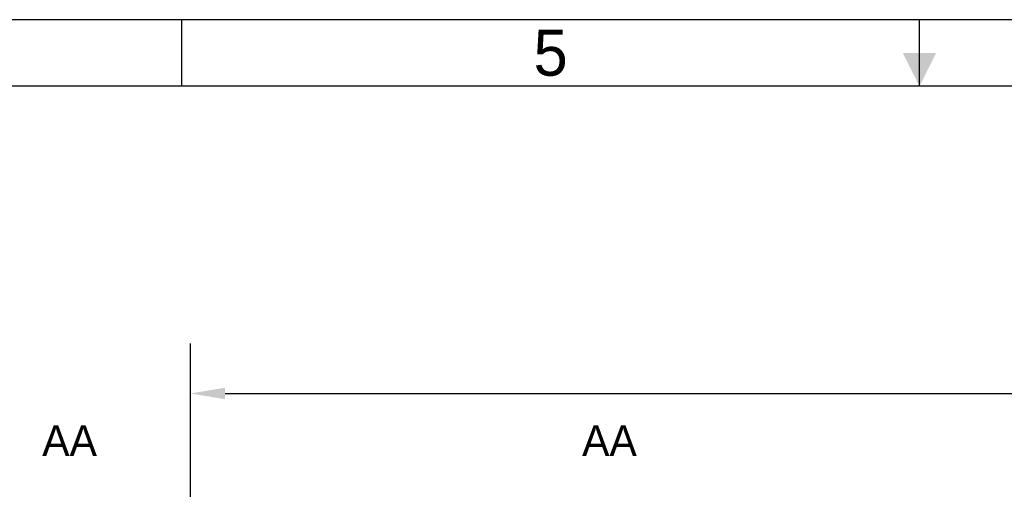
# Model space of a CAD drawing. Extents: x 0 to 108, y 0 to 78.
# Tile 33 of 54: x 38 to 56, y 69 to 78. Entities that reach past the tile are written whole.
import ezdxf
from ezdxf.enums import TextEntityAlignment as Align

# ---------------------------------------------------------------- set-up
doc = ezdxf.new("R2010")
doc.units = 0
doc.header["$LTSCALE"] = 3.5
doc.header["$MEASUREMENT"] = 0
for name, color, linetype in [('$INFO', 7, 'CONTINUOUS'), ('BORDER-35', 1, 'CONTINUOUS'), ('BORDER-50', 2, 'CONTINUOUS'), ('BORDER-70', 6, 'CONTINUOUS'), ('BORDER_OUTLINE-70', 5, 'CONTINUOUS'), ('DIMENSIONS-35', 7, 'CONTINUOUS'), ('TEXT-50', 2, 'CONTINUOUS')]:
    doc.layers.add(name, color=color, linetype=linetype)
doc.styles.add('BGA-STD-4', font='bgastd', dxfattribs={"height": 0.55118})
doc.dimstyles.get("Standard").update_dxf_attribs({"dimtxt": 0.18, "dimasz": 0.18, "dimexe": 0.18, "dimexo": 0.0625, "dimgap": 0.09, "dimtad": 0, "dimtih": 1, "dimtoh": 1, "dimdec": 4, "dimzin": 0, "dimdsep": 46, "dimtxsty": 'Standard', "dimcen": 0.09, "dimadec": 0, "dimazin": 0, "dimtfac": 1, "dimtdec": 4, "dimtofl": 0, "dimtmove": 0, "dimatfit": 3, "dimfxl": 0, "dimtolj": 1, "dimtzin": 0, "dimarcsym": 0})

# ---------------------------------------------------------------- blocks, each defined once
blk = doc.blocks.new('BORDRDD')
at = {"layer": 'BORDER-35'}
blk.add_line((787, 563), (0, 563), dxfattribs=at)
at = {"layer": 'BORDER-50'}
for p, q in [((297.3, 554.32), (297.3, 563)), ((393.5, 554.32), (393.5, 563))]:
    blk.add_line(p, q, dxfattribs=at)
at = {"layer": 'BORDER-70'}
blk.add_solid([(391.33, 558.66), (395.67, 558.66), (393.5, 554.32)], dxfattribs=at)
at = {"layer": 'BORDER_OUTLINE-70'}
blk.add_line((778.32, 554.32), (8.68, 554.32), dxfattribs=at)
at = {"layer": 'BORDER-70', "style": 'BGA-STD-4'}
blk.add_text('5', height=6, dxfattribs=at).set_placement((345.4, 558.66), align=Align.MIDDLE)
blk = doc.blocks.new('*D17')
at = {"layer": 'DIMENSIONS-35', "lineweight": -2}
for p, q in [((89.122, 67.891), (89.122, 71.488)), ((41.743, 70.868), (64.361, 70.868)), ((88.502, 70.868), (65.884, 70.868))]:
    blk.add_line(p, q, dxfattribs=at)
at = {"layer": 'DIMENSIONS-35'}
for points in [[(41.743, 70.971), (41.743, 70.765), (41.122, 70.868)], [(88.502, 70.971), (88.502, 70.765), (89.122, 70.868)]]:
    blk.add_solid(points, dxfattribs=at)
at = {"layer": 'DIMENSIONS-35', "color": 2, "insert": (65.122, 70.868), "char_height": 0.5512, "attachment_point": 5, "style": 'BGA-STD-4'}
blk.add_mtext('\\A1;48', dxfattribs=at)

msp = doc.modelspace()

# ---------------------------------------------------------------- linework, layer by layer
at = {"layer": 'DIMENSIONS-35'}
msp.add_line((41.1225, 67.6841), (41.1225, 71.7658), dxfattribs=at)

# ---------------------------------------------------------------- block references
at = {"layer": '$INFO', "xscale": 0.137795, "yscale": 0.137795, "zscale": 0.137795}
msp.add_blockref('BORDRDD', (0, 0), dxfattribs=at)

# ---------------------------------------------------------------- texts
at = {"layer": 'TEXT-50', "char_height": 0.55118, "width": 1.063, "attachment_point": 1, "style": 'BGA-STD-4'}
for insert in [(38.4581, 70.2984), (48.1602, 70.2984)]:
    msp.add_mtext('AA', dxfattribs=dict(at, insert=insert))

# ---------------------------------------------------------------- dimensions: what is measured, and where the dimension line sits
at = {"layer": 'DIMENSIONS-35'}
dim = msp.add_linear_dim(base=(89.1225, 70.868), p1=(41.1225, 67.6841), p2=(89.1225, 67.6841), text='48', dimstyle='Standard', override={"dimscale": 3.5, "dimtxt": 0.1575, "dimasz": 0.1772, "dimexe": 0.1772, "dimexo": 0.0591, "dimdec": 3, "dimtxsty": 'BGA-STD-4', "dimcen": 0.0984, "dimse1": 1, "dimclrd": 256, "dimclre": 256, "dimclrt": 2, "dimtdec": 3, "dimtmove": 2}, dxfattribs=at)
dim.commit()
dim.dimension.update_dxf_attribs({"geometry": '*D17', "text_midpoint": (65.1225, 70.868)})

doc.saveas('drawing.dxf')
